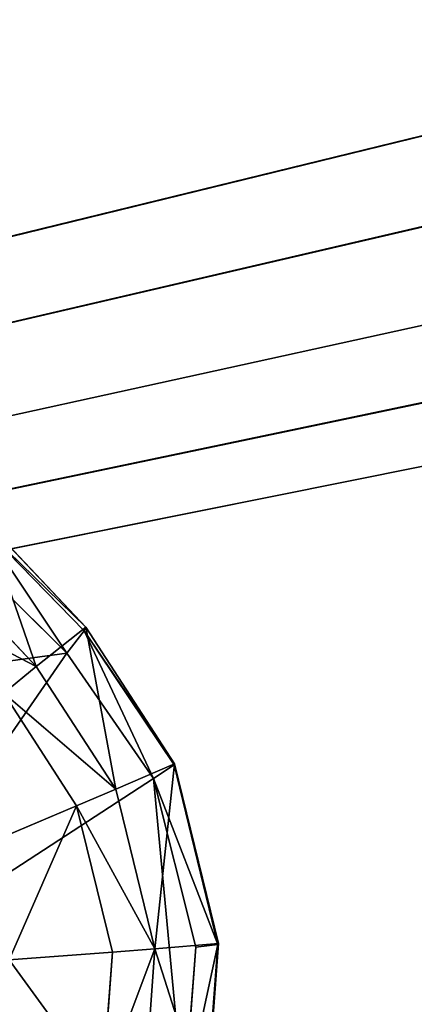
# Model space of a CAD drawing. Extents: x 0 to 31, y 0 to 21.2.
# Tile 204 of 256: x 18.4 to 19, y 2.8 to 4.2. Entities that reach past the tile are written whole.
import ezdxf

# ---------------------------------------------------------------- set-up
doc = ezdxf.new("R2010")
doc.units = 0
doc.header["$MEASUREMENT"] = 0
doc.layers.get('0').update_dxf_attribs({"color": 13, "linetype": 'CONTINUOUS'})
for name, color, linetype in [('CAST_IRON', 250, 'CONTINUOUS'), ('GALVANIZED_METAL', 252, 'CONTINUOUS'), ('KNOBS', 252, 'CONTINUOUS')]:
    doc.layers.add(name, color=color, linetype=linetype)

# ---------------------------------------------------------------- blocks, each defined once
blk = doc.blocks.new('NGM5058UC_TRADECAD_DXF')
at = {"layer": 'CAST_IRON', "color": 0}
for p, q in [((6.2138, -5.87025, 0.58145), (-7.348, -9.18255, 0.58145)), ((6.2138, -5.87025, 0.58145), (-7.348, -9.18255, 0.58145)), ((6.3871, -5.99295, 0.58145), (-7.348, -9.18255, 0.58145)), ((6.3871, -5.99295, 0.58145), (-7.348, -9.18255, 0.58145)), ((-7.348, -9.18255, 0.58145), (6.4994, -6.14695, 0.58145)), ((-7.348, -9.18255, 0.58145), (6.4994, -6.14695, 0.58145)), ((6.5572, -6.27685, 0.57605), (-7.348, -9.18255, 0.58145)), ((6.5572, -6.27685, 0.57605), (-7.348, -9.18255, 0.58145)), ((6.5715, -6.39075, 0.58145), (-7.348, -9.18255, 0.58145)), ((6.5715, -6.39075, 0.58145), (-7.348, -9.18255, 0.58145))]:
    blk.add_line(p, q, dxfattribs=at)
at = {"layer": 'KNOBS', "color": 0}
for p, q in [((2.8368, -7.09885, 1.12645), (2.9833, -7.24845, 1.12645)), ((2.8368, -7.09885, 1.12645), (2.9833, -7.24845, 1.12645)), ((2.842, -7.09195, 0.90625), (2.9857, -7.24345, 0.90625)), ((2.842, -7.09195, 0.90625), (2.9857, -7.24345, 0.90625)), ((2.8167, -7.14035, 1.16675), (2.9584, -7.28035, 1.16675)), ((2.8167, -7.14035, 1.16675), (2.9584, -7.28035, 1.16675)), ((2.7877, -7.16545, 0.90625), (2.9147, -7.29945, 0.90625)), ((2.7877, -7.16545, 0.90625), (2.9147, -7.29945, 0.90625)), ((2.9857, -7.24345, 0.90625), (2.9147, -7.29945, 0.90625)), ((2.9857, -7.24345, 0.90625), (2.9147, -7.29945, 0.90625)), ((2.9833, -7.24845, 1.12645), (2.9857, -7.24345, 0.90625)), ((2.9833, -7.24845, 1.12645), (2.9857, -7.24345, 0.90625)), ((2.9857, -7.24345, 0.90625), (3.1125, -7.43845, 0.90625)), ((2.9857, -7.24345, 0.90625), (3.1125, -7.43845, 0.90625)), ((2.9833, -7.24845, 1.12645), (2.9584, -7.28035, 1.16675)), ((2.9833, -7.24845, 1.12645), (2.9584, -7.28035, 1.16675)), ((3.1118, -7.44025, 1.12645), (2.9833, -7.24845, 1.12645)), ((3.1118, -7.44025, 1.12645), (2.9833, -7.24845, 1.12645)), ((2.6318, -7.32475, 1.16675), (2.9584, -7.28035, 1.16675)), ((2.6318, -7.32475, 1.16675), (2.9584, -7.28035, 1.16675)), ((2.9584, -7.28035, 1.16675), (3.0825, -7.45965, 1.16675)), ((2.9584, -7.28035, 1.16675), (3.0825, -7.45965, 1.16675)), ((2.9147, -7.29945, 0.90625), (2.868, -7.33785, 0.80005)), ((2.9147, -7.29945, 0.90625), (2.868, -7.33785, 0.80005)), ((2.9147, -7.29945, 0.90625), (3.0287, -7.47475, 0.90625)), ((2.9147, -7.29945, 0.90625), (3.0287, -7.47475, 0.90625)), ((2.9724, -7.49845, 0.59075), (2.868, -7.33785, 0.59075)), ((2.868, -7.33785, 0.80005), (2.9724, -7.49845, 0.80005)), ((2.9724, -7.49845, 0.59075), (2.868, -7.33785, 0.59075)), ((2.868, -7.33785, 0.80005), (2.9724, -7.49845, 0.80005)), ((3.0287, -7.47475, 0.90625), (3.1125, -7.43845, 0.90625)), ((3.0287, -7.47475, 0.90625), (3.1125, -7.43845, 0.90625)), ((3.1118, -7.44025, 1.12645), (3.0825, -7.45965, 1.16675)), ((3.1118, -7.44025, 1.12645), (3.0825, -7.45965, 1.16675)), ((3.1125, -7.43845, 0.90625), (3.1118, -7.44025, 1.12645)), ((3.1125, -7.43845, 0.90625), (3.1118, -7.44025, 1.12645)), ((3.1745, -7.69655, 1.12645), (3.1118, -7.44025, 1.12645)), ((3.1745, -7.69655, 1.12645), (3.1118, -7.44025, 1.12645)), ((3.1125, -7.43845, 0.90625), (3.1753, -7.69545, 0.90625)), ((3.1125, -7.43845, 0.90625), (3.1753, -7.69545, 0.90625)), ((3.0825, -7.45965, 1.16675), (2.6318, -7.75235, 1.16675)), ((3.0825, -7.45965, 1.16675), (2.6318, -7.75235, 1.16675)), ((3.0825, -7.45965, 1.16675), (3.1428, -7.70035, 1.16675)), ((3.0825, -7.45965, 1.16675), (3.1428, -7.70035, 1.16675)), ((2.9724, -7.49845, 0.80005), (3.0287, -7.47475, 0.90625)), ((2.9724, -7.49845, 0.80005), (3.0287, -7.47475, 0.90625)), ((3.0287, -7.47475, 0.90625), (3.0845, -7.70305, 0.90625)), ((3.0287, -7.47475, 0.90625), (3.0845, -7.70305, 0.90625)), ((2.9724, -7.49845, 0.59075), (2.836, -7.55605, 0.59075)), ((2.9724, -7.49845, 0.59075), (2.836, -7.55605, 0.59075)), ((3.0235, -7.70755, 0.59075), (2.9724, -7.49845, 0.59075)), ((2.9724, -7.49845, 0.80005), (3.0235, -7.70755, 0.80005)), ((2.9724, -7.49845, 0.59075), (2.9724, -7.49845, 0.80005)), ((2.9724, -7.49845, 0.59075), (2.9724, -7.49845, 0.80005)), ((3.0235, -7.70755, 0.59075), (2.9724, -7.49845, 0.59075)), ((2.9724, -7.49845, 0.80005), (3.0235, -7.70755, 0.80005)), ((3.0235, -7.70755, 0.59075), (2.8757, -7.71865, 0.59075)), ((3.0235, -7.70755, 0.59075), (2.8757, -7.71865, 0.59075)), ((3.0092, -7.90185, 0.59075), (3.0235, -7.70755, 0.59075)), ((3.0235, -7.70755, 0.80005), (3.0092, -7.90185, 0.80005)), ((3.0092, -7.90185, 0.59075), (3.0235, -7.70755, 0.59075)), ((3.0235, -7.70755, 0.80005), (3.0092, -7.90185, 0.80005)), ((3.0235, -7.70755, 0.80005), (3.0845, -7.70305, 0.90625)), ((3.0235, -7.70755, 0.80005), (3.0845, -7.70305, 0.90625)), ((3.0235, -7.70755, 0.59075), (3.0235, -7.70755, 0.80005)), ((3.0235, -7.70755, 0.59075), (3.0235, -7.70755, 0.80005)), ((3.0845, -7.70305, 0.90625), (3.0688, -7.91515, 0.90625)), ((3.0845, -7.70305, 0.90625), (3.0688, -7.91515, 0.90625)), ((3.0845, -7.70305, 0.90625), (3.1753, -7.69545, 0.90625)), ((3.0845, -7.70305, 0.90625), (3.1753, -7.69545, 0.90625)), ((3.1428, -7.70035, 1.16675), (3.126, -7.92255, 1.16675)), ((3.1428, -7.70035, 1.16675), (3.126, -7.92255, 1.16675)), ((3.1428, -7.70035, 1.16675), (3.1745, -7.69655, 1.12645)), ((3.1428, -7.70035, 1.16675), (3.1745, -7.69655, 1.12645)), ((3.1745, -7.69655, 1.12645), (3.157, -7.93325, 1.12645)), ((3.1745, -7.69655, 1.12645), (3.157, -7.93325, 1.12645)), ((3.1753, -7.69545, 0.90625), (3.1578, -7.93295, 0.90625)), ((3.1753, -7.69545, 0.90625), (3.1578, -7.93295, 0.90625)), ((3.1753, -7.69545, 0.90625), (3.1745, -7.69655, 1.12645)), ((3.1753, -7.69545, 0.90625), (3.1745, -7.69655, 1.12645))]:
    blk.add_line(p, q, dxfattribs=at)
at = {"layer": 'CAST_IRON', "color": 0}
mesh = blk.add_polyface(dxfattribs=at)
corners = [(-6.3929, -5.77405, 0.58145), (6.2138, -5.87025, 0.58145), (-7.348, -9.18255, 0.58145), (5.9703, -5.77405, 0.58145)]
mesh.append_faces([[corners[k] for k in face] for face in [(0, 1, 2), (1, 0, 3)]], dxfattribs={"vtx0": -1, "color": 0})
mesh = blk.add_polyface(dxfattribs=at)
corners = [(6.3871, -5.99295, 0.58145), (-7.348, -9.18255, 0.58145), (6.2138, -5.87025, 0.58145)]
mesh.append_faces([[corners[k] for k in face] for face in [(0, 1, 2)]], dxfattribs={"color": 0})
mesh = blk.add_polyface(dxfattribs=at)
corners = [(6.4994, -6.14695, 0.58145), (-7.348, -9.18255, 0.58145), (6.3871, -5.99295, 0.58145)]
mesh.append_faces([[corners[k] for k in face] for face in [(0, 1, 2)]], dxfattribs={"color": 0})
mesh = blk.add_polyface(dxfattribs=at)
corners = [(6.5572, -6.27685, 0.57605), (-7.348, -9.18255, 0.58145), (6.4994, -6.14695, 0.58145)]
mesh.append_faces([[corners[k] for k in face] for face in [(0, 1, 2)]], dxfattribs={"color": 0})
mesh = blk.add_polyface(dxfattribs=at)
corners = [(6.5715, -6.39075, 0.58145), (-7.348, -9.18255, 0.58145), (6.5572, -6.27685, 0.57605)]
mesh.append_faces([[corners[k] for k in face] for face in [(0, 1, 2)]], dxfattribs={"color": 0})
mesh = blk.add_polyface(dxfattribs=at)
corners = [(6.5869, -9.17585, 0.58145), (-7.348, -9.18255, 0.58145), (6.5715, -6.39075, 0.58145)]
mesh.append_faces([[corners[k] for k in face] for face in [(0, 1, 2)]], dxfattribs={"color": 0})
at = {"layer": 'GALVANIZED_METAL', "color": 0}
mesh = blk.add_polyface(dxfattribs=at)
corners = [(-14.2165, -9.41305, -1.89865), (14.216, 9.40775, -1.89865), (-14.3866, -9.24295, -1.89865), (14.386, 9.23775, -1.89865)]
mesh.append_faces([[corners[k] for k in face] for face in [(0, 1, 2), (1, 0, 3)]], dxfattribs={"vtx0": -1, "color": 0})
mesh = blk.add_polyface(dxfattribs=at)
corners = [(14.216, 9.40775, -1.89865), (-14.2165, 9.40775, -1.89865), (-14.3866, -9.24295, -1.89865)]
mesh.append_faces([[corners[k] for k in face] for face in [(0, 1, 2)]], dxfattribs={"color": 0})
mesh = blk.add_polyface(dxfattribs=at)
corners = [(14.386, 9.23775, -1.89865), (-14.2165, -9.41305, -1.89865), (14.2159, -9.41295, -1.89865)]
mesh.append_faces([[corners[k] for k in face] for face in [(0, 1, 2)]], dxfattribs={"color": 0})
at = {"layer": 'KNOBS', "color": 0}
mesh = blk.add_polyface(dxfattribs=at)
corners = [(2.9147, -7.29945, 0.90625), (2.842, -7.09195, 0.90625), (2.7877, -7.16545, 0.90625), (2.9857, -7.24345, 0.90625)]
mesh.append_faces([[corners[k] for k in face] for face in [(0, 1, 2), (1, 0, 3)]], dxfattribs={"vtx0": -1, "color": 0})
mesh = blk.add_polyface(dxfattribs=at)
corners = [(2.9584, -7.28035, 1.16675), (2.8167, -7.14035, 1.16675), (2.8368, -7.09885, 1.12645)]
mesh.append_faces([[corners[k] for k in face] for face in [(0, 1, 2)]], dxfattribs={"color": 0})
mesh = blk.add_polyface(dxfattribs=at)
corners = [(2.842, -7.09195, 0.90625), (2.9857, -7.24345, 0.90625), (2.8368, -7.09885, 1.12645)]
mesh.append_faces([[corners[k] for k in face] for face in [(0, 1, 2)]], dxfattribs={"color": 0})
mesh = blk.add_polyface(dxfattribs=at)
corners = [(2.9833, -7.24845, 1.12645), (2.9584, -7.28035, 1.16675), (2.8368, -7.09885, 1.12645)]
mesh.append_faces([[corners[k] for k in face] for face in [(0, 1, 2)]], dxfattribs={"color": 0})
mesh = blk.add_polyface(dxfattribs=at)
corners = [(2.8368, -7.09885, 1.12645), (2.9857, -7.24345, 0.90625), (2.9833, -7.24845, 1.12645)]
mesh.append_faces([[corners[k] for k in face] for face in [(0, 1, 2)]], dxfattribs={"color": 0})
mesh = blk.add_polyface(dxfattribs=at)
corners = [(2.9584, -7.28035, 1.16675), (2.6318, -7.32475, 1.16675), (2.8167, -7.14035, 1.16675)]
mesh.append_faces([[corners[k] for k in face] for face in [(0, 1, 2)]], dxfattribs={"color": 0})
mesh = blk.add_polyface(dxfattribs=at)
corners = [(2.9147, -7.29945, 0.90625), (2.7516, -7.21505, 0.80005), (2.868, -7.33785, 0.80005), (2.7877, -7.16545, 0.90625)]
mesh.append_faces([[corners[k] for k in face] for face in [(0, 1, 2), (1, 0, 3)]], dxfattribs={"vtx0": -1, "color": 0})
mesh = blk.add_polyface(dxfattribs=at)
corners = [(3.0287, -7.47475, 0.90625), (2.9857, -7.24345, 0.90625), (2.9147, -7.29945, 0.90625), (3.1125, -7.43845, 0.90625)]
mesh.append_faces([[corners[k] for k in face] for face in [(0, 1, 2), (1, 0, 3)]], dxfattribs={"vtx0": -1, "color": 0})
mesh = blk.add_polyface(dxfattribs=at)
corners = [(2.9857, -7.24345, 0.90625), (3.1125, -7.43845, 0.90625), (2.9833, -7.24845, 1.12645)]
mesh.append_faces([[corners[k] for k in face] for face in [(0, 1, 2)]], dxfattribs={"color": 0})
mesh = blk.add_polyface(dxfattribs=at)
corners = [(3.0825, -7.45965, 1.16675), (2.9584, -7.28035, 1.16675), (2.9833, -7.24845, 1.12645)]
mesh.append_faces([[corners[k] for k in face] for face in [(0, 1, 2)]], dxfattribs={"color": 0})
mesh = blk.add_polyface(dxfattribs=at)
corners = [(2.9833, -7.24845, 1.12645), (3.1125, -7.43845, 0.90625), (3.1118, -7.44025, 1.12645)]
mesh.append_faces([[corners[k] for k in face] for face in [(0, 1, 2)]], dxfattribs={"color": 0})
mesh = blk.add_polyface(dxfattribs=at)
corners = [(3.1118, -7.44025, 1.12645), (3.0825, -7.45965, 1.16675), (2.9833, -7.24845, 1.12645)]
mesh.append_faces([[corners[k] for k in face] for face in [(0, 1, 2)]], dxfattribs={"color": 0})
mesh = blk.add_polyface(dxfattribs=at)
corners = [(2.9584, -7.28035, 1.16675), (2.6318, -7.75235, 1.16675), (2.6318, -7.32475, 1.16675), (3.0825, -7.45965, 1.16675)]
mesh.append_faces([[corners[k] for k in face] for face in [(0, 1, 2), (1, 0, 3)]], dxfattribs={"vtx0": -1, "color": 0})
mesh = blk.add_polyface(dxfattribs=at)
corners = [(3.0287, -7.47475, 0.90625), (2.868, -7.33785, 0.80005), (2.9724, -7.49845, 0.80005), (2.9147, -7.29945, 0.90625)]
mesh.append_faces([[corners[k] for k in face] for face in [(0, 1, 2), (1, 0, 3)]], dxfattribs={"vtx0": -1, "color": 0})
mesh = blk.add_polyface(dxfattribs=at)
corners = [(2.836, -7.55605, 0.59075), (2.868, -7.33785, 0.59075), (2.7543, -7.43055, 0.59075), (2.9724, -7.49845, 0.59075)]
mesh.append_faces([[corners[k] for k in face] for face in [(0, 1, 2), (1, 0, 3)]], dxfattribs={"vtx0": -1, "color": 0})
mesh = blk.add_polyface(dxfattribs=at)
corners = [(2.868, -7.33785, 0.80005), (2.9724, -7.49845, 0.59075), (2.9724, -7.49845, 0.80005), (2.868, -7.33785, 0.59075)]
mesh.append_faces([[corners[k] for k in face] for face in [(0, 1, 2), (1, 0, 3)]], dxfattribs={"vtx0": -1, "color": 0})
mesh = blk.add_polyface(dxfattribs=at)
corners = [(3.0845, -7.70305, 0.90625), (3.1125, -7.43845, 0.90625), (3.0287, -7.47475, 0.90625), (3.1753, -7.69545, 0.90625)]
mesh.append_faces([[corners[k] for k in face] for face in [(0, 1, 2), (1, 0, 3)]], dxfattribs={"vtx0": -1, "color": 0})
mesh = blk.add_polyface(dxfattribs=at)
corners = [(3.1118, -7.44025, 1.12645), (3.1745, -7.69655, 1.12645), (3.0825, -7.45965, 1.16675)]
mesh.append_faces([[corners[k] for k in face] for face in [(0, 1, 2)]], dxfattribs={"color": 0})
mesh = blk.add_polyface(dxfattribs=at)
corners = [(3.1118, -7.44025, 1.12645), (3.1753, -7.69545, 0.90625), (3.1745, -7.69655, 1.12645), (3.1125, -7.43845, 0.90625)]
mesh.append_faces([[corners[k] for k in face] for face in [(0, 1, 2), (1, 0, 3)]], dxfattribs={"vtx0": -1, "color": 0})
mesh = blk.add_polyface(dxfattribs=at)
corners = [(3.0825, -7.45965, 1.16675), (3.126, -7.92255, 1.16675), (2.6318, -7.75235, 1.16675), (3.1428, -7.70035, 1.16675)]
mesh.append_faces([[corners[k] for k in face] for face in [(0, 1, 2), (1, 0, 3)]], dxfattribs={"vtx0": -1, "color": 0})
mesh = blk.add_polyface(dxfattribs=at)
corners = [(3.0825, -7.45965, 1.16675), (3.1745, -7.69655, 1.12645), (3.1428, -7.70035, 1.16675)]
mesh.append_faces([[corners[k] for k in face] for face in [(0, 1, 2)]], dxfattribs={"color": 0})
mesh = blk.add_polyface(dxfattribs=at)
corners = [(3.0845, -7.70305, 0.90625), (2.9724, -7.49845, 0.80005), (3.0235, -7.70755, 0.80005), (3.0287, -7.47475, 0.90625)]
mesh.append_faces([[corners[k] for k in face] for face in [(0, 1, 2), (1, 0, 3)]], dxfattribs={"vtx0": -1, "color": 0})
mesh = blk.add_polyface(dxfattribs=at)
corners = [(2.8757, -7.71865, 0.59075), (2.9724, -7.49845, 0.59075), (2.836, -7.55605, 0.59075), (3.0235, -7.70755, 0.59075)]
mesh.append_faces([[corners[k] for k in face] for face in [(0, 1, 2), (1, 0, 3)]], dxfattribs={"vtx0": -1, "color": 0})
mesh = blk.add_polyface(dxfattribs=at)
corners = [(2.9724, -7.49845, 0.80005), (3.0235, -7.70755, 0.59075), (3.0235, -7.70755, 0.80005), (2.9724, -7.49845, 0.59075)]
mesh.append_faces([[corners[k] for k in face] for face in [(0, 1, 2), (1, 0, 3)]], dxfattribs={"vtx0": -1, "color": 0})
mesh = blk.add_polyface(dxfattribs=at)
corners = [(3.0092, -7.90185, 0.59075), (2.8757, -7.71865, 0.59075), (2.8645, -7.87015, 0.59075), (3.0235, -7.70755, 0.59075)]
mesh.append_faces([[corners[k] for k in face] for face in [(0, 1, 2), (1, 0, 3)]], dxfattribs={"vtx0": -1, "color": 0})
mesh = blk.add_polyface(dxfattribs=at)
corners = [(3.0845, -7.70305, 0.90625), (3.0092, -7.90185, 0.80005), (3.0688, -7.91515, 0.90625), (3.0235, -7.70755, 0.80005)]
mesh.append_faces([[corners[k] for k in face] for face in [(0, 1, 2), (1, 0, 3)]], dxfattribs={"vtx0": -1, "color": 0})
mesh = blk.add_polyface(dxfattribs=at)
corners = [(3.0235, -7.70755, 0.80005), (3.0092, -7.90185, 0.59075), (3.0092, -7.90185, 0.80005), (3.0235, -7.70755, 0.59075)]
mesh.append_faces([[corners[k] for k in face] for face in [(0, 1, 2), (1, 0, 3)]], dxfattribs={"vtx0": -1, "color": 0})
mesh = blk.add_polyface(dxfattribs=at)
corners = [(3.1578, -7.93295, 0.90625), (3.0845, -7.70305, 0.90625), (3.0688, -7.91515, 0.90625), (3.1753, -7.69545, 0.90625)]
mesh.append_faces([[corners[k] for k in face] for face in [(0, 1, 2), (1, 0, 3)]], dxfattribs={"vtx0": -1, "color": 0})
mesh = blk.add_polyface(dxfattribs=at)
corners = [(3.1745, -7.69655, 1.12645), (3.157, -7.93325, 1.12645), (3.126, -7.92255, 1.16675)]
mesh.append_faces([[corners[k] for k in face] for face in [(0, 1, 2)]], dxfattribs={"color": 0})
mesh = blk.add_polyface(dxfattribs=at)
corners = [(3.1745, -7.69655, 1.12645), (3.126, -7.92255, 1.16675), (3.1428, -7.70035, 1.16675)]
mesh.append_faces([[corners[k] for k in face] for face in [(0, 1, 2)]], dxfattribs={"color": 0})
mesh = blk.add_polyface(dxfattribs=at)
corners = [(3.1745, -7.69655, 1.12645), (3.1578, -7.93295, 0.90625), (3.157, -7.93325, 1.12645), (3.1753, -7.69545, 0.90625)]
mesh.append_faces([[corners[k] for k in face] for face in [(0, 1, 2), (1, 0, 3)]], dxfattribs={"vtx0": -1, "color": 0})
mesh = blk.add_polyface(dxfattribs=at)
corners = [(3.126, -7.92255, 1.16675), (2.6318, -8.18005, 1.16675), (2.6318, -7.75235, 1.16675), (3.0564, -8.12655, 1.16675)]
mesh.append_faces([[corners[k] for k in face] for face in [(0, 1, 2), (1, 0, 3)]], dxfattribs={"vtx0": -1, "color": 0})
blk = doc.blocks.new('NGM5058UC_TRADECAD_DWG')
at = {"color": 0}
blk.add_blockref('NGM5058UC_TRADECAD_DXF', (15.5194, 10.62185, 1.89865), dxfattribs=at)

msp = doc.modelspace()

# ---------------------------------------------------------------- block references
at = {"color": 0}
msp.add_blockref('NGM5058UC_TRADECAD_DWG', (0, 0), dxfattribs=at)

doc.saveas('drawing.dxf')
